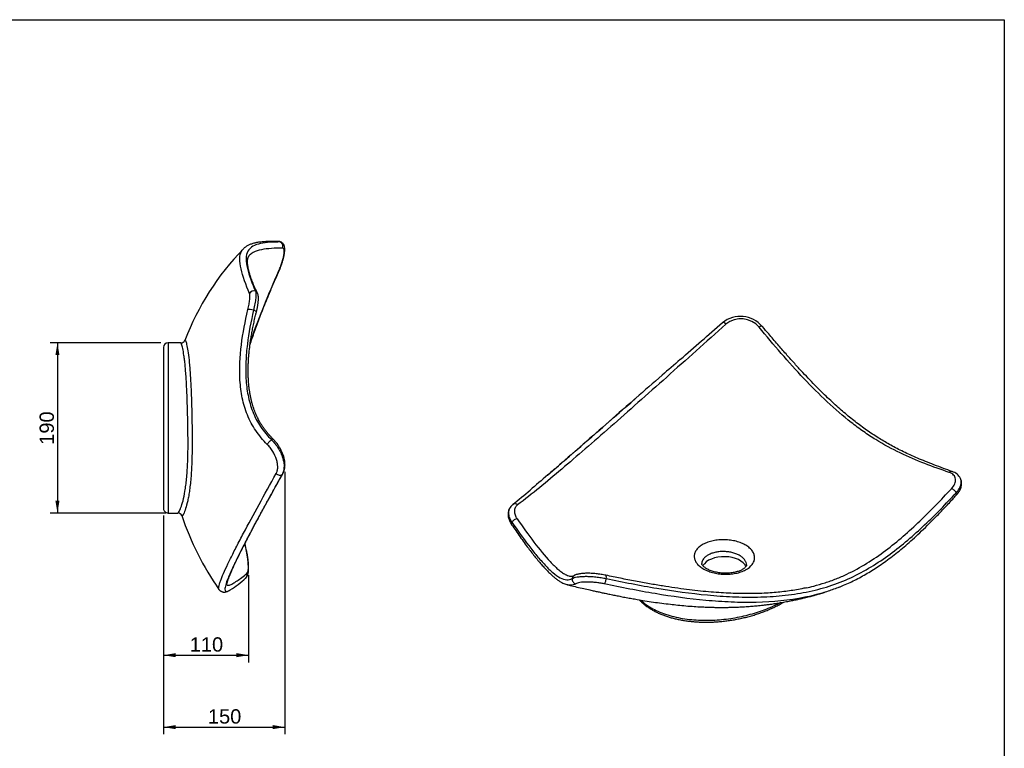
# Model space of a CAD drawing. Header units: millimetres. Extents: x 11 to 285, y 7 to 203.
# Tile 3 of 3: x 147 to 284, y 101 to 203. Entities that reach past the tile are written whole.
import ezdxf
from ezdxf.enums import TextEntityAlignment as Align

# ---------------------------------------------------------------- set-up
doc = ezdxf.new("R2010")
doc.units = ezdxf.units.MM
for name, color, linetype in [('1', 7, 'Continuous'), ('Default', 7, 'Continuous'), ('KONG_50', 7, 'Continuous')]:
    doc.layers.add(name, color=color, linetype=linetype)
doc.styles.add('SEACAD_Arial', font='ARIAL.TTF')
doc.dimstyles.new('ISO_PALLINATURA', dxfattribs={"dimtxt": 2, "dimasz": 1.7, "dimexe": 1, "dimexo": 1, "dimgap": 1, "dimtad": 1, "dimdec": 0, "dimlfac": 8, "dimtxsty": 'SEACAD_Arial', "dimblk1": '_SE_FILLED', "dimblk2": '_SE_FILLED', "dimsah": 1, "dimcen": 1, "dimadec": 0, "dimazin": 0, "dimtfac": 1, "dimtdec": 0, "dimtmove": 0, "dimatfit": 3, "dimfxl": 1, "dimtolj": 1, "dimarcsym": 0})

# ---------------------------------------------------------------- blocks, each defined once
blk = doc.blocks.new('SE1')
at = {"layer": 'KONG_50', "color": 7, "linetype": 'Continuous'}
for p, q in [((166.86, 157.08), (166.86, 134.58)), ((167.48, 157.7), (167.48, 157.7)), ((167.48, 157.7), (167.48, 133.95)), ((169.27, 157.7), (167.48, 157.7)), ((167.48, 133.95), (168.85, 133.95))]:
    blk.add_line(p, q, dxfattribs=at)
for centre, radius, start, end in [((204.95, 144.61), 37.61, 135.8323, 159.0382), ((182.95, 171.09), 0.775, 61.2921, 89.736), ((167.48, 157.08), 0.625, 89.9478, 179.9405), ((169.28, 158.3), 0.598, 269.5643, 337.9318), ((167.48, 155.72), 0.625, 179.9243, 180.001), ((167.48, 135.83), 0.625, 179.9999, 180.0515), ((167.48, 134.58), 0.625, 180.021, 270.0644), ((168.86, 133.38), 0.571, 20.8577, 90.5703), ((208.84, 147.02), 41.67, 198.7966, 214.7515), ((167.65, 136.49), 15.79, 302.7253, 312.5547)]:
    blk.add_arc(centre, radius, start, end, dxfattribs=at)
for centre, major_axis, ratio, start_param, end_param in [((182.94, 171.24), (-0.013, -0.625), 0.966977, 2.689608, 3.140751), ((182.94, 171.24), (0.013, 0.625), 0.966977, 4.267621, 5.831201), ((182.39, 167.91), (-0.572, 0.253), 0.053592, 3.141581, 3.44301), ((179.43, 164.37), (0.562, 0.273), 0.953536, 0.695115, 2.256103), ((179.43, 164.37), (-0.562, -0.273), 0.953536, 3.134419, 3.836708), ((179.22, 162.16), (0.606, -0.151), 0.275587, 1.292951, 2.84585), ((179.22, 162.16), (-0.606, 0.151), 0.275587, 3.145476, 4.434543), ((181.77, 143.79), (0.445, 0.439), 0.290963, 0.861936, 2.433933), ((181.77, 143.79), (-0.445, -0.439), 0.290963, 3.140833, 4.003529), ((182.98, 139.74), (0.545, -0.305), 0.744435, 4.393579, 5.973765), ((182.98, 139.74), (-0.545, 0.305), 0.744435, 2.832173, 3.141922), ((177.87, 128.42), (-0.611, -0.131), 0.02031, 3.141393, 3.417762), ((177.92, 125.33), (-0.408, 0.473), 0.967357, 3.158299, 4.287292), ((177.92, 125.33), (-0.408, 0.473), 0.967357, 3.142572, 3.158299)]:
    blk.add_ellipse(centre, major_axis=major_axis, ratio=ratio, start_param=start_param, end_param=end_param, dxfattribs=at)
for points, knots in [([(178.87, 164.61), (178.36, 165.82), (177.93, 167.01), (177.58, 168.56), (177.51, 169.04), (177.52, 169.88), (177.59, 170.24), (177.81, 170.63), (177.89, 170.72), (177.97, 170.81)], [0, 0, 0, 0, 0.25, 0.25, 0.375, 0.375, 0.5, 0.5, 0.5479521, 0.5479521, 0.5479521, 0.5479521]), ([(182.95, 171.87), (182.79, 171.87), (182.5, 171.87), (182.02, 171.87), (181.57, 171.87), (181.16, 171.85), (180.79, 171.83), (180.46, 171.8), (180.15, 171.76), (179.86, 171.71), (179.6, 171.65), (179.36, 171.59), (179.13, 171.52), (178.93, 171.44), (178.74, 171.36), (178.55, 171.26), (178.38, 171.16), (178.22, 171.04), (178.08, 170.92), (178.01, 170.85), (177.97, 170.81)], [0, 0, 0, 0, 0.075139, 0.163283, 0.243503, 0.317461, 0.385137, 0.448221, 0.507555, 0.563661, 0.616869, 0.667389, 0.715376, 0.760972, 0.804333, 0.845644, 0.889438, 0.931138, 0.970975, 1, 1, 1, 1]), ([(183.21, 171.8), (182.2, 171.8), (181.23, 171.76), (180.01, 171.5), (179.65, 171.38), (179.04, 171.03), (178.8, 170.81), (178.48, 170.23), (178.41, 169.87), (178.4, 169.05), (178.47, 168.59), (178.82, 167.11), (179.24, 166), (179.69, 164.92)], [0, 0, 0, 0, 0.25, 0.25, 0.375, 0.375, 0.5, 0.5, 0.625, 0.625, 0.75, 0.75, 1, 1, 1, 1]), ([(183.48, 170.96), (182.94, 170.95), (182.42, 170.93), (181.43, 170.86), (180.95, 170.81), (180.1, 170.63), (179.71, 170.51), (179.2, 170.23), (179.03, 170.11), (178.89, 169.96)], [0, 0, 0, 0, 0.125, 0.125, 0.25, 0.25, 0.375, 0.375, 0.4507969, 0.4507969, 0.4507969, 0.4507969]), ([(182.94, 167.68), (183.03, 167.88), (183.11, 168.09), (183.27, 168.5), (183.34, 168.7), (183.46, 169.1), (183.52, 169.29), (183.61, 169.66), (183.64, 169.83), (183.69, 170.14), (183.71, 170.28), (183.72, 170.53), (183.72, 170.63), (183.68, 170.8), (183.66, 170.86), (183.58, 170.94), (183.54, 170.96), (183.48, 170.96)], [0, 0, 0, 0, 0.125, 0.125, 0.25, 0.25, 0.375, 0.375, 0.5, 0.5, 0.625, 0.625, 0.75, 0.75, 0.875, 0.875, 1, 1, 1, 1]), ([(182.96, 167.66), (182.98, 167.7), (183.02, 167.8), (183.1, 167.98), (183.18, 168.18), (183.26, 168.39), (183.33, 168.6), (183.4, 168.8), (183.46, 169), (183.52, 169.2), (183.58, 169.4), (183.62, 169.59), (183.67, 169.78), (183.71, 169.96), (183.74, 170.13), (183.76, 170.3), (183.78, 170.46), (183.79, 170.62), (183.8, 170.78), (183.79, 170.94), (183.77, 171.07), (183.75, 171.19), (183.72, 171.3), (183.67, 171.4), (183.62, 171.49), (183.56, 171.57), (183.49, 171.65), (183.41, 171.72), (183.35, 171.75), (183.32, 171.77)], [0, 0, 0, 0, 0.021133, 0.061707, 0.102201, 0.142614, 0.182927, 0.222645, 0.262576, 0.302872, 0.343469, 0.384307, 0.425335, 0.46653, 0.507921, 0.549679, 0.591818, 0.635578, 0.681474, 0.729978, 0.772471, 0.808565, 0.840083, 0.868511, 0.896308, 0.922406, 0.94772, 0.975286, 1, 1, 1, 1]), ([(179.99, 164.64), (179.96, 164.72), (179.85, 164.93), (179.68, 165.3), (179.49, 165.73), (179.32, 166.13), (179.18, 166.51), (179.06, 166.83), (178.96, 167.14), (178.87, 167.43), (178.79, 167.71), (178.73, 167.97), (178.68, 168.21), (178.64, 168.42), (178.61, 168.62), (178.59, 168.81), (178.59, 168.98), (178.59, 169.13), (178.6, 169.27), (178.61, 169.4), (178.64, 169.51), (178.67, 169.61), (178.7, 169.7), (178.75, 169.78), (178.8, 169.87), (178.85, 169.92), (178.87, 169.95)], [0, 0, 0, 0, 0.028439, 0.092535, 0.150648, 0.212679, 0.263052, 0.310487, 0.355422, 0.398248, 0.443592, 0.48687, 0.528316, 0.563962, 0.601542, 0.638532, 0.674518, 0.709643, 0.74407, 0.777998, 0.811682, 0.845386, 0.879496, 0.915603, 0.957924, 1, 1, 1, 1]), ([(178.93, 157.4), (178.96, 157.49), (179.09, 157.88), (179.33, 158.59), (179.67, 159.55), (180.03, 160.55), (180.42, 161.58), (180.84, 162.65), (181.3, 163.77), (181.79, 164.97), (182.33, 166.23), (182.74, 167.17), (182.95, 167.63), (182.96, 167.66)], [0.7263324, 0.7263324, 0.7263324, 0.7263324, 0.7327914, 0.7570765, 0.7823852, 0.8085984, 0.8358703, 0.8643927, 0.8944217, 0.9263139, 0.96058, 0.9974227, 1, 1, 1, 1]), ([(178.97, 157.66), (179.04, 157.87), (179.1, 158.07), (180.26, 161.48), (181.57, 164.6), (182.94, 167.68)], [0.7337987, 0.7337987, 0.7337987, 0.7337987, 0.75, 0.75, 1, 1, 1, 1]), ([(178.65, 162.35), (178.72, 162.62), (178.77, 162.87), (178.85, 163.34), (178.89, 163.56), (178.92, 163.95), (178.93, 164.13), (178.92, 164.41), (178.9, 164.53), (178.87, 164.61)], [0, 0, 0, 0, 0.25, 0.25, 0.5, 0.5, 0.75, 0.75, 1, 1, 1, 1]), ([(179.69, 164.92), (179.74, 164.83), (179.76, 164.7), (179.77, 164.45), (179.77, 164.36), (179.77, 164.16), (179.76, 164.05), (179.72, 163.71), (179.68, 163.45), (179.58, 162.89), (179.51, 162.59), (179.43, 162.28)], [0, 0, 0, 0, 0.25, 0.25, 0.375, 0.375, 0.5, 0.5, 0.75, 0.75, 1, 1, 1, 1]), ([(179.83, 162.01), (179.85, 162.08), (179.88, 162.21), (179.92, 162.42), (179.97, 162.62), (180, 162.81), (180.03, 163), (180.06, 163.19), (180.08, 163.36), (180.1, 163.53), (180.11, 163.69), (180.12, 163.85), (180.12, 164.01), (180.11, 164.17), (180.09, 164.31), (180.07, 164.43), (180.03, 164.54), (180, 164.6), (179.99, 164.64)], [0, 0, 0, 0, 0.059614, 0.122545, 0.185535, 0.2485, 0.3114, 0.374235, 0.437064, 0.500024, 0.563737, 0.630552, 0.70079, 0.77552, 0.845388, 0.905044, 0.957112, 1, 1, 1, 1]), ([(181.34, 143.54), (180.75, 144.14), (180.21, 144.77), (179.51, 145.79), (179.3, 146.15), (178.91, 146.88), (178.73, 147.26), (178.26, 148.42), (178.03, 149.21), (177.7, 150.83), (177.59, 151.66), (177.43, 154.14), (177.53, 155.79), (177.93, 159.08), (178.26, 160.73), (178.65, 162.35)], [0, 0, 0, 0, 0.125, 0.125, 0.1875, 0.1875, 0.25, 0.25, 0.375, 0.375, 0.5, 0.5, 0.75, 0.75, 1, 1, 1, 1]), ([(179.43, 162.28), (179.07, 160.7), (178.76, 159.11), (178.47, 156.72), (178.4, 155.93), (178.33, 154.33), (178.33, 153.53), (178.42, 151.95), (178.51, 151.17), (178.81, 149.63), (179.03, 148.86), (179.61, 147.37), (179.98, 146.67), (180.87, 145.36), (181.39, 144.75), (181.96, 144.17)], [0, 0, 0, 0, 0.25, 0.25, 0.375, 0.375, 0.5, 0.5, 0.625, 0.625, 0.75, 0.75, 0.875, 0.875, 1, 1, 1, 1]), ([(182.21, 144.23), (182.11, 144.33), (181.94, 144.51), (181.65, 144.82), (181.38, 145.14), (181.11, 145.48), (180.86, 145.81), (180.63, 146.14), (180.42, 146.47), (180.23, 146.8), (180.06, 147.13), (179.89, 147.47), (179.74, 147.82), (179.59, 148.19), (179.45, 148.57), (179.33, 148.96), (179.21, 149.37), (179.1, 149.79), (179.01, 150.22), (178.93, 150.67), (178.85, 151.13), (178.79, 151.61), (178.75, 152.09), (178.71, 152.6), (178.69, 153.12), (178.68, 153.66), (178.68, 154.22), (178.7, 154.79), (178.73, 155.38), (178.77, 155.98), (178.84, 156.61), (178.91, 157.25), (179, 157.92), (179.11, 158.61), (179.24, 159.32), (179.38, 160.05), (179.54, 160.8), (179.7, 161.47), (179.79, 161.85), (179.83, 162.01)], [0, 0, 0, 0, 0.020282, 0.042432, 0.065836, 0.088489, 0.110543, 0.132006, 0.15289, 0.173214, 0.193062, 0.212907, 0.233799, 0.255077, 0.276785, 0.298954, 0.321616, 0.344802, 0.36854, 0.392859, 0.417784, 0.44334, 0.469548, 0.496428, 0.524096, 0.553019, 0.582667, 0.613106, 0.6444, 0.676621, 0.709846, 0.744164, 0.779679, 0.816513, 0.854858, 0.894038, 0.934371, 0.975986, 1, 1, 1, 1]), ([(168.85, 133.95), (168.85, 133.95), (168.85, 133.95), (168.9, 133.95), (168.96, 134.02), (169.07, 134.21), (169.11, 134.29), (169.19, 134.48), (169.24, 134.59), (169.38, 134.97), (169.48, 135.29), (169.67, 136.04), (169.76, 136.48), (169.89, 137.26), (169.93, 137.53), (170.01, 138.1), (170.04, 138.41), (170.11, 139.04), (170.13, 139.38), (170.18, 140.08), (170.2, 140.44), (170.25, 141.57), (170.27, 142.35), (170.28, 143.6), (170.28, 144.03), (170.27, 144.89), (170.27, 145.32), (170.26, 146.17), (170.25, 146.6), (170.23, 147.46), (170.22, 147.89), (170.2, 148.73), (170.18, 149.14), (170.15, 149.94), (170.14, 150.33), (170.09, 151.48), (170.05, 152.18), (169.99, 153.15), (169.97, 153.46), (169.92, 154.05), (169.9, 154.32), (169.85, 154.84), (169.82, 155.08), (169.77, 155.54), (169.74, 155.75), (169.65, 156.34), (169.6, 156.66), (169.48, 157.18), (169.43, 157.38), (169.34, 157.64), (169.3, 157.7), (169.27, 157.7), (169.27, 157.7), (169.27, 157.7)], [0.2499967, 0.2499967, 0.2499967, 0.2499967, 0.25, 0.25, 0.28125, 0.28125, 0.296875, 0.296875, 0.3125, 0.3125, 0.34375, 0.34375, 0.375, 0.375, 0.390625, 0.390625, 0.40625, 0.40625, 0.421875, 0.421875, 0.4375, 0.4375, 0.46875, 0.46875, 0.484375, 0.484375, 0.5, 0.5, 0.515625, 0.515625, 0.53125, 0.53125, 0.546875, 0.546875, 0.5625, 0.5625, 0.59375, 0.59375, 0.609375, 0.609375, 0.625, 0.625, 0.640625, 0.640625, 0.65625, 0.65625, 0.6875, 0.6875, 0.71875, 0.71875, 0.75, 0.75, 0.7505265, 0.7505265, 0.7505265, 0.7505265]), ([(169.83, 158.08), (169.84, 158.1), (169.85, 158.11), (169.88, 158.1), (169.92, 158.04), (169.99, 157.84), (170.01, 157.75), (170.07, 157.55), (170.09, 157.44), (170.18, 157.03), (170.23, 156.7), (170.35, 155.91), (170.4, 155.45), (170.48, 154.64), (170.5, 154.36), (170.55, 153.76), (170.57, 153.44), (170.61, 152.78), (170.63, 152.44), (170.67, 151.71), (170.69, 151.33), (170.74, 150.16), (170.77, 149.35), (170.8, 148.06), (170.81, 147.62), (170.83, 146.73), (170.83, 146.29), (170.85, 145.4), (170.85, 144.96), (170.85, 144.08), (170.85, 143.63), (170.84, 142.34), (170.82, 141.52), (170.76, 139.95), (170.71, 139.23), (170.62, 138.23), (170.59, 137.91), (170.51, 137.31), (170.47, 137.03), (170.39, 136.49), (170.35, 136.24), (170.25, 135.77), (170.21, 135.55), (170.06, 134.95), (169.96, 134.62), (169.82, 134.21), (169.78, 134.1), (169.69, 133.89), (169.65, 133.81), (169.54, 133.6), (169.48, 133.54), (169.42, 133.53), (169.41, 133.55), (169.4, 133.58), (169.4, 133.58), (169.4, 133.58)], [0.2387695, 0.2387695, 0.2387695, 0.2387695, 0.25, 0.25, 0.28125, 0.28125, 0.296875, 0.296875, 0.3125, 0.3125, 0.34375, 0.34375, 0.375, 0.375, 0.390625, 0.390625, 0.40625, 0.40625, 0.421875, 0.421875, 0.4375, 0.4375, 0.46875, 0.46875, 0.484375, 0.484375, 0.5, 0.5, 0.515625, 0.515625, 0.53125, 0.53125, 0.5625, 0.5625, 0.59375, 0.59375, 0.609375, 0.609375, 0.625, 0.625, 0.640625, 0.640625, 0.65625, 0.65625, 0.6875, 0.6875, 0.703125, 0.703125, 0.71875, 0.71875, 0.75, 0.75, 0.765625, 0.765625, 0.7658837, 0.7658837, 0.7658837, 0.7658837]), ([(182.59, 139.45), (182.66, 139.58), (182.71, 139.71), (182.78, 140.01), (182.81, 140.17), (182.81, 140.51), (182.8, 140.69), (182.75, 141.06), (182.7, 141.25), (182.52, 141.81), (182.34, 142.2), (182.01, 142.74), (181.89, 142.91), (181.62, 143.24), (181.49, 143.4), (181.34, 143.54)], [0, 0, 0, 0, 0.125, 0.125, 0.25, 0.25, 0.375, 0.375, 0.5, 0.5, 0.75, 0.75, 0.875, 0.875, 1, 1, 1, 1]), ([(181.96, 144.17), (182.13, 144), (182.3, 143.82), (182.61, 143.43), (182.75, 143.22), (183.02, 142.8), (183.14, 142.58), (183.34, 142.13), (183.43, 141.91), (183.57, 141.46), (183.62, 141.24), (183.69, 140.8), (183.7, 140.59), (183.69, 140.19), (183.66, 139.99), (183.57, 139.64), (183.51, 139.47), (183.43, 139.33)], [0, 0, 0, 0, 0.125, 0.125, 0.25, 0.25, 0.375, 0.375, 0.5, 0.5, 0.625, 0.625, 0.75, 0.75, 0.875, 0.875, 1, 1, 1, 1]), ([(183.52, 139.44), (183.54, 139.47), (183.58, 139.54), (183.64, 139.69), (183.7, 139.85), (183.75, 140.03), (183.79, 140.21), (183.81, 140.4), (183.83, 140.6), (183.83, 140.8), (183.81, 141.01), (183.79, 141.22), (183.75, 141.43), (183.71, 141.64), (183.65, 141.86), (183.58, 142.07), (183.5, 142.28), (183.41, 142.49), (183.31, 142.7), (183.2, 142.9), (183.08, 143.11), (182.96, 143.3), (182.83, 143.5), (182.69, 143.68), (182.55, 143.86), (182.4, 144.03), (182.28, 144.16), (182.22, 144.22), (182.21, 144.23)], [0, 0, 0, 0, 0.023018, 0.061261, 0.09999, 0.13922, 0.178947, 0.218478, 0.258721, 0.299417, 0.34042, 0.381587, 0.422756, 0.463811, 0.504672, 0.545324, 0.5855, 0.626258, 0.667187, 0.70819, 0.749136, 0.789929, 0.830483, 0.870671, 0.910346, 0.950588, 0.991032, 1, 1, 1, 1]), ([(174.6, 123.27), (174.58, 123.31), (174.56, 123.37), (174.55, 123.58), (174.58, 123.77), (174.69, 124.14), (174.74, 124.28), (174.85, 124.59), (174.92, 124.76), (175.28, 125.65), (175.71, 126.56), (176.49, 128.14), (176.77, 128.71), (177.38, 129.88), (177.7, 130.49), (178.71, 132.39), (179.44, 133.74), (180.97, 136.53), (181.77, 137.98), (182.59, 139.45)], [0.338666, 0.338666, 0.338666, 0.338666, 0.375, 0.375, 0.4375, 0.4375, 0.46875, 0.46875, 0.5, 0.5, 0.625, 0.625, 0.6875, 0.6875, 0.75, 0.75, 0.875, 0.875, 1, 1, 1, 1]), ([(183.43, 139.33), (182.61, 137.87), (181.81, 136.43), (180.29, 133.65), (179.56, 132.31), (178.56, 130.41), (178.24, 129.8), (177.64, 128.63), (177.36, 128.06), (176.84, 127.01), (176.6, 126.51), (176.19, 125.6), (176.01, 125.19), (175.72, 124.46), (175.61, 124.15), (175.47, 123.64), (175.43, 123.44), (175.44, 123.16), (175.48, 123.07), (175.63, 122.99), (175.73, 123), (175.92, 123.06), (176, 123.1), (176.09, 123.15)], [0, 0, 0, 0, 0.125, 0.125, 0.25, 0.25, 0.3125, 0.3125, 0.375, 0.375, 0.4375, 0.4375, 0.5, 0.5, 0.5625, 0.5625, 0.625, 0.625, 0.6875, 0.6875, 0.75, 0.75, 0.7863555, 0.7863555, 0.7863555, 0.7863555]), ([(175.69, 123.85), (175.69, 123.85), (175.69, 123.86), (175.69, 123.88), (175.69, 123.91), (175.69, 123.96), (175.7, 124.02), (175.72, 124.1), (175.74, 124.19), (175.77, 124.3), (175.8, 124.42), (175.85, 124.55), (175.9, 124.7), (175.96, 124.87), (176.03, 125.05), (176.11, 125.24), (176.19, 125.45), (176.29, 125.68), (176.39, 125.92), (176.51, 126.18), (176.63, 126.45), (176.76, 126.74), (176.91, 127.04), (177.06, 127.37), (177.22, 127.7), (177.4, 128.06), (177.58, 128.43), (177.78, 128.82), (177.99, 129.23), (178.21, 129.67), (178.44, 130.12), (178.69, 130.59), (178.95, 131.09), (179.23, 131.6), (179.51, 132.14), (179.82, 132.71), (180.14, 133.3), (180.47, 133.93), (180.83, 134.58), (181.21, 135.27), (181.61, 136), (182.03, 136.77), (182.48, 137.58), (182.96, 138.43), (183.32, 139.07), (183.5, 139.4), (183.52, 139.44)], [0.0503184, 0.0503184, 0.0503184, 0.0503184, 0.061583, 0.0739919, 0.0869413, 0.1004214, 0.1143904, 0.1287871, 0.1435416, 0.1585889, 0.1732386, 0.1891614, 0.2054965, 0.2222278, 0.2393328, 0.2567973, 0.2746135, 0.2927444, 0.3112264, 0.3300646, 0.3492675, 0.3688464, 0.3888155, 0.4091912, 0.4299927, 0.4512413, 0.4729617, 0.4951811, 0.5179306, 0.5412468, 0.5651919, 0.5898547, 0.6151051, 0.6410015, 0.6676083, 0.6950012, 0.7232708, 0.7525269, 0.7829055, 0.8145809, 0.8477332, 0.8821278, 0.918, 0.9556291, 0.9953981, 1, 1, 1, 1]), ([(178.42, 124.95), (178.42, 124.95), (178.45, 124.98), (178.49, 125.04), (178.54, 125.13), (178.59, 125.23), (178.63, 125.34), (178.67, 125.47), (178.7, 125.62), (178.72, 125.78), (178.74, 125.95), (178.75, 126.13), (178.75, 126.31), (178.75, 126.49), (178.74, 126.68), (178.73, 126.87), (178.71, 127.07), (178.69, 127.27), (178.67, 127.48), (178.64, 127.69), (178.6, 127.91), (178.57, 128.12), (178.53, 128.34), (178.5, 128.48), (178.48, 128.55)], [0.0366851, 0.0366851, 0.0366851, 0.0366851, 0.0397351, 0.0711901, 0.1046931, 0.1412336, 0.1820847, 0.2286242, 0.2812182, 0.3369579, 0.3907795, 0.4420886, 0.4913957, 0.5392052, 0.5859037, 0.6325905, 0.6791356, 0.7255621, 0.771855, 0.8179766, 0.8638789, 0.909516, 0.9550094, 1, 1, 1, 1]), ([(178.51, 125.49), (178.58, 125.55), (178.63, 125.67), (178.68, 125.94), (178.7, 126.04), (178.71, 126.27), (178.71, 126.4), (178.71, 126.68), (178.7, 126.83), (178.68, 127.14), (178.66, 127.31), (178.62, 127.66), (178.59, 127.83), (178.53, 128.19), (178.5, 128.37), (178.46, 128.55)], [0, 0, 0, 0, 0.25, 0.25, 0.375, 0.375, 0.5, 0.5, 0.625, 0.625, 0.75, 0.75, 0.875, 0.875, 1, 1, 1, 1]), ([(175.69, 123.92), (175.7, 123.91), (175.71, 123.9), (175.81, 123.85), (175.93, 123.85), (176.21, 123.93), (176.37, 124), (176.73, 124.2), (176.92, 124.32), (177.55, 124.75), (178.02, 125.11), (178.51, 125.49)], [0.6766956, 0.6766956, 0.6766956, 0.6766956, 0.6875, 0.6875, 0.75, 0.75, 0.8125, 0.8125, 0.875, 0.875, 1, 1, 1, 1]), ([(174.6, 123.27), (174.6, 123.27), (174.62, 123.24), (174.67, 123.18), (174.75, 123.1), (174.84, 123.04), (174.93, 122.99), (175.03, 122.95), (175.12, 122.92), (175.22, 122.91), (175.32, 122.9), (175.41, 122.91), (175.52, 122.92), (175.62, 122.95), (175.74, 122.98), (175.87, 123.03), (175.99, 123.09), (176.06, 123.13), (176.08, 123.14)], [0, 0, 0, 0, 0.000411, 0.054042, 0.105624, 0.156096, 0.206249, 0.25658, 0.307793, 0.357816, 0.415277, 0.477044, 0.545148, 0.621934, 0.710504, 0.814731, 0.938145, 1, 1, 1, 1])]:
    blk.add_open_spline(points, degree=3, knots=knots, dxfattribs=at)
for points in [[(183.32, 171.77), (183.29, 171.79), (183.25, 171.8), (183.21, 171.8)], [(178.46, 128.55), (178.38, 128.93), (178.3, 129.3), (178.22, 129.68)], [(178.48, 128.55), (178.39, 128.98), (178.31, 129.34), (178.24, 129.71)], [(176.11, 123.15), (176.13, 123.17), (176.15, 123.18), (176.17, 123.19)]]:
    blk.add_open_spline(points, degree=3, dxfattribs=at)
blk = doc.blocks.new('DMBLK57')
at = {"layer": 'Default', "linetype": 'Continuous'}
for points in [[(151.74, 156), (152.31, 156), (152.03, 157.7)], [(151.74, 135.65), (152.03, 133.95), (152.31, 135.65)]]:
    blk.add_hatch(color=7, dxfattribs=at).paths.add_polyline_path(points)
at = {"layer": 'Default', "color": 7, "linetype": 'Continuous'}
for p, q in [((166.48, 157.7), (151.03, 157.7)), ((152.03, 157.7), (152.03, 133.95)), ((167.17, 133.95), (151.03, 133.95))]:
    blk.add_line(p, q, dxfattribs=at)
at = {"layer": 'Default', "color": 7, "linetype": 'Continuous', "style": 'SEACAD_Arial'}
blk.add_text('190', height=2, rotation=90, dxfattribs=at).set_placement((149.53, 143.48), align=Align.TOP_LEFT)
blk = doc.blocks.new('_SE_FILLED')
at = {"color": 0}
blk.add_line((0, 0), (-1, 0), dxfattribs=at)
blk.add_solid([(0, 0), (-1, -0.1665), (-1, 0.1665), (0, 0)], dxfattribs=at)
blk = doc.blocks.new('DMBLK60')
at = {"layer": 'Default', "linetype": 'Continuous'}
for points in [[(168.56, 113.81), (168.56, 114.38), (166.86, 114.09)], [(177.05, 113.81), (178.75, 114.09), (177.05, 114.38)]]:
    blk.add_hatch(color=7, dxfattribs=at).paths.add_polyline_path(points)
at = {"layer": 'Default', "color": 7, "linetype": 'Continuous'}
for p, q in [((166.86, 133.58), (166.86, 113.09)), ((178.75, 125.29), (178.75, 113.09)), ((166.86, 114.09), (178.75, 114.09))]:
    blk.add_line(p, q, dxfattribs=at)
at = {"layer": 'Default', "color": 7, "linetype": 'Continuous', "style": 'SEACAD_Arial'}
blk.add_text('  110', height=2, dxfattribs=at).set_placement((168.97, 116.59), align=Align.TOP_LEFT)
blk = doc.blocks.new('DMBLK61')
at = {"layer": 'Default', "linetype": 'Continuous'}
for points in [[(168.56, 103.76), (168.56, 104.33), (166.86, 104.04)], [(182.12, 103.76), (183.82, 104.04), (182.12, 104.33)]]:
    blk.add_hatch(color=7, dxfattribs=at).paths.add_polyline_path(points)
at = {"layer": 'Default', "color": 7, "linetype": 'Continuous'}
for p, q in [((183.82, 139.7), (183.82, 103.04)), ((166.86, 133.58), (166.86, 103.04)), ((166.86, 104.04), (183.82, 104.04))]:
    blk.add_line(p, q, dxfattribs=at)
at = {"layer": 'Default', "color": 7, "linetype": 'Continuous', "style": 'SEACAD_Arial'}
blk.add_text('  150', height=2, dxfattribs=at).set_placement((171.51, 106.54), align=Align.TOP_LEFT)
blk = doc.blocks.new('SE3')
at = {"layer": 'KONG_50', "color": 7, "linetype": 'Continuous'}
for centre, radius, start, end in [((247.48, 157.4), 4.01, 40.4454, 128.8401), ((247.55, 157.75), 3.32, 40.0142, 129.0404), ((-3203.76, 4106.56), 5240.68, 311.06741, 311.15255), ((-773.57, 1292.69), 1522.72, 310.75463, 311.37436), ((276.52, 137.9), 1.92, 27.594, 73.0299), ((134.71, 235.39), 128.85, 308.919, 310.3277), ((216.73, 133.82), 1.7, 128.6517, 147.9234), ((223.81, 126), 0.891, 256.8961, 300.9359)]:
    blk.add_arc(centre, radius, start, end, dxfattribs=at)
for centre, major_axis, ratio, start_param, end_param in [((245.37, 160.06), (0.411, -0.471), 0.408185, 1.794116, 3.149752), ((250.06, 159.61), (-0.479, -0.402), 0.32521, 3.137833, 4.379077), ((276.88, 139.15), (-0.206, -0.59), 0.697352, 3.142888, 4.084349), ((277.18, 136.84), (0.461, -0.422), 0.543327, 0.899684, 2.470745), ((277.18, 136.84), (-0.461, 0.422), 0.543327, 3.141581, 4.041276), ((216.06, 134.66), (0.394, -0.485), 0.783009, 1.812692, 3.14044), ((216.02, 132.67), (0.517, 0.352), 0.563601, 2.303396, 3.137561), ((216.02, 132.67), (0.517, 0.352), 0.563601, 0.714703, 2.303396), ((245.21, 126.05), (-3.12, 0), 0.57735, 3.374952, 5.974394), ((224.57, 124.68), (0.3, -0.548), 0.949135, 3.143731, 4.02333), ((228.53, 124.65), (-0.13, -0.611), 0.281783, 1.872481, 3.137017), ((224.57, 124.68), (-0.3, 0.548), 0.949135, 0.881737, 2.453734), ((228.53, 124.65), (0.13, 0.611), 0.281783, 3.433887, 5.014074)]:
    blk.add_ellipse(centre, major_axis=major_axis, ratio=ratio, start_param=start_param, end_param=end_param, dxfattribs=at)
for points, knots in [([(245.46, 160.33), (244.07, 159.08), (242.67, 157.83), (239.9, 155.36), (238.53, 154.14), (235.81, 151.72), (234.47, 150.54), (231.85, 148.22), (230.58, 147.09), (228.11, 144.93), (226.93, 143.89), (224.66, 141.92), (223.57, 140.99), (220.39, 138.28), (218.39, 136.63), (216.33, 135.08)], [0, 0, 0, 0, 0.125, 0.125, 0.25, 0.25, 0.375, 0.375, 0.5, 0.5, 0.625, 0.625, 0.75, 0.75, 1, 1, 1, 1]), ([(276.67, 139.62), (274.38, 140.39), (272.1, 141.24), (268.68, 142.88), (267.54, 143.49), (265.82, 144.55), (265.25, 144.92), (264.1, 145.72), (263.53, 146.15), (261.82, 147.49), (260.71, 148.46), (258.5, 150.52), (257.41, 151.61), (254.2, 155.01), (252.13, 157.42), (250.1, 159.89)], [0, 0, 0, 0, 0.25, 0.25, 0.375, 0.375, 0.4375, 0.4375, 0.5, 0.5, 0.625, 0.625, 0.75, 0.75, 1, 1, 1, 1]), ([(277.08, 139.75), (276.63, 139.9), (275.84, 140.18), (274.57, 140.66), (273.36, 141.13), (272.26, 141.59), (271.24, 142.04), (270.28, 142.49), (269.38, 142.94), (268.52, 143.4), (267.71, 143.86), (266.91, 144.34), (266.12, 144.84), (265.31, 145.38), (264.52, 145.95), (263.72, 146.55), (262.93, 147.17), (262.14, 147.82), (261.34, 148.52), (260.51, 149.26), (259.66, 150.06), (258.77, 150.91), (257.86, 151.82), (256.92, 152.8), (255.94, 153.84), (254.91, 154.97), (253.82, 156.19), (252.66, 157.52), (251.53, 158.83), (250.87, 159.62), (250.54, 160.01)], [0, 0, 0, 0, 0.04499, 0.093695, 0.137504, 0.177551, 0.214608, 0.249353, 0.282224, 0.313538, 0.343173, 0.371157, 0.40061, 0.429933, 0.459168, 0.488359, 0.517547, 0.546778, 0.576231, 0.607579, 0.639958, 0.673529, 0.708456, 0.74494, 0.783235, 0.823676, 0.866719, 0.913038, 0.963786, 1, 1, 1, 1]), ([(239.07, 155.4), (238.22, 154.65), (237.37, 153.92), (235.29, 152.1), (234.07, 151.04), (232.86, 149.99)], [0.1733648, 0.1733648, 0.1733648, 0.1733648, 0.25, 0.25, 0.363345, 0.363345, 0.363345, 0.363345]), ([(232.86, 149.99), (232.74, 149.88), (232.62, 149.77), (231.18, 148.52), (229.89, 147.4), (227.41, 145.23), (226.23, 144.19), (223.94, 142.2), (222.84, 141.25), (221.36, 139.96), (220.95, 139.61), (220.55, 139.26)], [0.363345, 0.363345, 0.363345, 0.363345, 0.375, 0.375, 0.5, 0.5, 0.625, 0.625, 0.75, 0.75, 0.7984528, 0.7984528, 0.7984528, 0.7984528]), ([(276.96, 137.33), (277.17, 137.56), (277.33, 137.79), (277.48, 138.14), (277.52, 138.25), (277.56, 138.48), (277.56, 138.59), (277.53, 138.8), (277.5, 138.89), (277.41, 139.08), (277.35, 139.17), (277.2, 139.33), (277.11, 139.4), (276.91, 139.52), (276.79, 139.57), (276.67, 139.62)], [0, 0, 0, 0, 0.25, 0.25, 0.375, 0.375, 0.5, 0.5, 0.625, 0.625, 0.75, 0.75, 0.875, 0.875, 1, 1, 1, 1]), ([(277.63, 136.42), (277.7, 136.5), (277.82, 136.64), (278, 136.89), (278.15, 137.15), (278.27, 137.42), (278.34, 137.67), (278.38, 137.91), (278.39, 138.16), (278.36, 138.39), (278.32, 138.57), (278.28, 138.65), (278.28, 138.67)], [0, 0, 0, 0, 0.0933939, 0.2086951, 0.3251503, 0.4409471, 0.5418911, 0.6388027, 0.7322551, 0.8328973, 0.9290918, 0.9463724, 0.9463724, 0.9463724, 0.9463724]), ([(277.64, 136.78), (277.77, 136.92), (277.88, 137.06), (278.07, 137.34), (278.14, 137.48), (278.26, 137.76), (278.3, 137.9), (278.35, 138.17), (278.35, 138.3), (278.32, 138.56), (278.28, 138.68), (278.23, 138.79), (278.23, 138.79), (278.23, 138.79)], [0, 0, 0, 0, 0.125, 0.125, 0.25, 0.25, 0.375, 0.375, 0.5, 0.5, 0.625, 0.625, 0.6264389, 0.6264389, 0.6264389, 0.6264389]), ([(228.73, 124.8), (231.09, 124.3), (233.45, 123.84), (238.16, 123.05), (240.52, 122.72), (244.05, 122.39), (245.22, 122.31), (247.56, 122.21), (248.73, 122.19), (251.04, 122.24), (252.19, 122.3), (254.46, 122.53), (255.58, 122.7), (257.78, 123.13), (258.84, 123.4), (260.92, 124.07), (261.92, 124.46), (263.87, 125.37), (264.82, 125.88), (266.65, 126.98), (267.53, 127.58), (270.09, 129.46), (271.69, 130.84), (274.75, 133.74), (276.21, 135.24), (277.64, 136.78)], [0, 0, 0, 0, 0.125, 0.125, 0.25, 0.25, 0.3125, 0.3125, 0.375, 0.375, 0.4375, 0.4375, 0.5, 0.5, 0.5625, 0.5625, 0.625, 0.625, 0.6875, 0.6875, 0.75, 0.75, 0.875, 0.875, 1, 1, 1, 1]), ([(260.85, 124.76), (261.35, 124.96), (261.85, 125.17), (263.3, 125.86), (264.24, 126.37), (266.05, 127.49), (266.92, 128.09), (268.61, 129.35), (269.43, 130.02), (271.02, 131.39), (271.8, 132.1), (274.07, 134.28), (275.53, 135.79), (276.96, 137.33)], [0.5939005, 0.5939005, 0.5939005, 0.5939005, 0.625, 0.625, 0.6875, 0.6875, 0.75, 0.75, 0.8125, 0.8125, 0.875, 0.875, 1, 1, 1, 1]), ([(261.3, 123.61), (261.44, 123.66), (261.84, 123.82), (262.58, 124.15), (263.46, 124.57), (264.34, 125.03), (265.22, 125.53), (266.08, 126.05), (266.95, 126.63), (267.83, 127.25), (268.74, 127.92), (269.66, 128.65), (270.6, 129.43), (271.56, 130.28), (272.56, 131.21), (273.62, 132.22), (274.73, 133.33), (275.91, 134.56), (276.91, 135.63), (277.46, 136.23), (277.63, 136.42)], [0, 0, 0, 0, 0.019214, 0.064562, 0.110492, 0.157044, 0.20426, 0.25217, 0.30066, 0.35268, 0.406499, 0.462465, 0.520956, 0.582463, 0.647648, 0.717477, 0.793332, 0.875219, 0.965083, 1, 1, 1, 1]), ([(216.33, 135.08), (216.2, 134.97), (216.09, 134.85), (215.99, 134.67), (215.98, 134.63), (215.95, 134.55), (215.93, 134.52), (215.9, 134.4), (215.89, 134.31), (215.89, 134.18), (215.89, 134.14), (215.9, 134.05), (215.9, 134.01), (215.92, 133.87), (215.95, 133.78), (216.01, 133.6), (216.06, 133.5), (216.13, 133.36), (216.16, 133.31), (216.22, 133.22), (216.25, 133.17), (216.28, 133.13)], [0, 0, 0, 0, 0.25, 0.25, 0.3125, 0.3125, 0.375, 0.375, 0.5, 0.5, 0.5625, 0.5625, 0.625, 0.625, 0.75, 0.75, 0.875, 0.875, 0.9375, 0.9375, 1, 1, 1, 1]), ([(215.29, 134.72), (215.25, 134.65), (215.17, 134.53), (215.08, 134.3), (215.03, 134.05), (215, 133.8), (215.01, 133.54), (215.06, 133.28), (215.14, 133.02), (215.25, 132.75), (215.38, 132.51), (215.47, 132.38), (215.51, 132.32)], [0, 0, 0, 0, 0.087535, 0.19051, 0.29286, 0.395005, 0.496442, 0.598984, 0.705629, 0.816357, 0.930452, 1, 1, 1, 1]), ([(215.28, 134.72), (215.26, 134.68), (215.23, 134.63), (215.19, 134.54), (215.17, 134.5), (215.14, 134.4), (215.12, 134.35), (215.09, 134.21), (215.07, 134.11), (215.07, 133.95), (215.07, 133.9), (215.08, 133.79), (215.09, 133.73), (215.11, 133.57), (215.14, 133.45), (215.22, 133.23), (215.27, 133.11), (215.38, 132.88), (215.45, 132.77), (215.53, 132.65)], [0.1856123, 0.1856123, 0.1856123, 0.1856123, 0.25, 0.25, 0.3125, 0.3125, 0.375, 0.375, 0.5, 0.5, 0.5625, 0.5625, 0.625, 0.625, 0.75, 0.75, 0.875, 0.875, 1, 1, 1, 1]), ([(215.5, 132.32), (215.71, 132.01), (216.07, 131.49), (216.66, 130.64), (217.25, 129.82), (217.81, 129.06), (218.33, 128.39), (218.82, 127.77), (219.3, 127.19), (219.77, 126.64), (220.2, 126.17), (220.62, 125.74), (221.02, 125.36), (221.41, 125.01), (221.78, 124.71), (222.15, 124.46), (222.48, 124.25), (222.8, 124.1), (223.07, 123.99), (223.23, 123.95), (223.31, 123.93)], [0, 0, 0, 0, 0.071419, 0.143938, 0.220781, 0.294147, 0.356748, 0.416405, 0.47954, 0.539709, 0.597266, 0.647141, 0.700227, 0.751346, 0.800656, 0.848339, 0.89449, 0.934553, 0.972494, 1, 1, 1, 1]), ([(215.53, 132.65), (216.32, 131.52), (217.11, 130.43), (218.27, 128.91), (218.65, 128.43), (219.42, 127.5), (219.8, 127.07), (220.54, 126.29), (220.9, 125.93), (221.61, 125.33), (221.96, 125.08), (222.63, 124.73), (222.93, 124.63), (223.49, 124.6), (223.74, 124.68), (223.98, 124.81)], [0, 0, 0, 0, 0.25, 0.25, 0.375, 0.375, 0.5, 0.5, 0.625, 0.625, 0.75, 0.75, 0.875, 0.875, 1, 1, 1, 1]), ([(216.28, 133.13), (217.07, 131.99), (217.85, 130.9), (219.38, 128.89), (220.14, 127.95), (221.26, 126.76), (221.62, 126.41), (222.15, 125.95), (222.33, 125.82), (222.67, 125.57), (222.84, 125.46), (223.22, 125.26), (223.43, 125.18), (223.62, 125.13)], [0, 0, 0, 0, 0.25, 0.25, 0.5, 0.5, 0.625, 0.625, 0.6875, 0.6875, 0.75, 0.75, 0.8322244, 0.8322244, 0.8322244, 0.8322244]), ([(248.2, 126), (248, 125.9), (247.78, 125.8), (247.32, 125.64), (247.08, 125.58), (246.56, 125.48), (246.3, 125.44), (245.76, 125.4), (245.48, 125.39), (244.93, 125.41), (244.65, 125.43), (244.11, 125.51), (243.85, 125.57), (243.34, 125.7), (243.1, 125.78), (242.64, 125.97), (242.43, 126.07), (242.04, 126.31), (241.86, 126.43), (241.56, 126.7), (241.43, 126.85), (241.23, 127.14), (241.15, 127.3), (241.05, 127.6), (241.02, 127.76), (241.02, 128.08), (241.05, 128.23), (241.16, 128.53), (241.25, 128.68), (241.46, 128.97), (241.59, 129.1), (241.9, 129.35), (242.08, 129.47), (242.48, 129.69), (242.69, 129.78), (243.15, 129.94), (243.4, 130.01), (243.91, 130.12), (244.18, 130.16), (244.72, 130.21), (244.99, 130.22), (245.54, 130.21), (245.82, 130.19), (246.36, 130.11), (246.63, 130.06), (247.13, 129.93), (247.38, 129.85), (247.83, 129.66), (248.05, 129.55), (248.44, 129.32), (248.61, 129.19), (248.91, 128.92), (249.04, 128.78), (249.25, 128.48), (249.33, 128.32), (249.43, 128.01), (249.46, 127.85), (249.45, 127.53), (249.43, 127.37), (249.32, 127.06), (249.23, 126.91), (248.91, 126.48), (248.6, 126.22), (248.2, 126)], [0, 0, 0, 0, 0.03125, 0.03125, 0.0625, 0.0625, 0.09375, 0.09375, 0.125, 0.125, 0.15625, 0.15625, 0.1875, 0.1875, 0.21875, 0.21875, 0.25, 0.25, 0.28125, 0.28125, 0.3125, 0.3125, 0.34375, 0.34375, 0.375, 0.375, 0.40625, 0.40625, 0.4375, 0.4375, 0.46875, 0.46875, 0.5, 0.5, 0.53125, 0.53125, 0.5625, 0.5625, 0.59375, 0.59375, 0.625, 0.625, 0.65625, 0.65625, 0.6875, 0.6875, 0.71875, 0.71875, 0.75, 0.75, 0.78125, 0.78125, 0.8125, 0.8125, 0.84375, 0.84375, 0.875, 0.875, 0.90625, 0.90625, 0.9375, 0.9375, 1, 1, 1, 1]), ([(248.33, 126.69), (248.33, 126.8), (248.31, 126.91), (248.24, 127.14), (248.18, 127.26), (248.03, 127.48), (247.93, 127.59), (247.71, 127.79), (247.58, 127.89), (247.29, 128.06), (247.13, 128.14), (246.8, 128.28), (246.62, 128.34), (246.24, 128.45), (246.04, 128.49), (245.64, 128.54), (245.44, 128.56), (245.03, 128.57), (244.83, 128.57), (244.43, 128.53), (244.23, 128.5), (243.85, 128.43), (243.67, 128.38), (243.32, 128.26), (243.16, 128.19), (242.87, 128.04), (242.74, 127.95), (242.51, 127.77), (242.41, 127.67), (242.17, 127.36), (242.08, 127.13), (242.08, 126.9), (242.08, 126.89), (242.08, 126.88)], [0.1264303, 0.1264303, 0.1264303, 0.1264303, 0.15625, 0.15625, 0.1875, 0.1875, 0.21875, 0.21875, 0.25, 0.25, 0.28125, 0.28125, 0.3125, 0.3125, 0.34375, 0.34375, 0.375, 0.375, 0.40625, 0.40625, 0.4375, 0.4375, 0.46875, 0.46875, 0.5, 0.5, 0.53125, 0.53125, 0.5625, 0.5625, 0.625, 0.625, 0.6265311, 0.6265311, 0.6265311, 0.6265311]), ([(247.71, 126.04), (247.67, 126.02), (247.59, 125.97), (247.4, 125.89), (247.16, 125.8), (246.9, 125.72), (246.61, 125.65), (246.3, 125.6), (245.97, 125.56), (245.64, 125.54), (245.3, 125.53), (244.96, 125.55), (244.63, 125.58), (244.3, 125.63), (243.98, 125.7), (243.67, 125.78), (243.38, 125.88), (243.12, 125.98), (242.89, 126.09), (242.69, 126.2), (242.52, 126.32), (242.38, 126.44), (242.26, 126.55), (242.18, 126.65), (242.12, 126.74), (242.09, 126.81), (242.08, 126.86), (242.08, 126.87), (242.08, 126.88), (242.08, 126.88)], [0, 0, 0, 0, 0.019376, 0.055756, 0.092904, 0.131043, 0.170057, 0.209737, 0.249813, 0.289981, 0.329874, 0.369285, 0.408567, 0.448514, 0.488945, 0.529454, 0.569472, 0.608575, 0.646414, 0.682843, 0.719238, 0.756972, 0.794973, 0.83324, 0.871925, 0.911502, 0.953039, 0.99897, 1, 1, 1, 1]), ([(248.33, 126.69), (248.33, 126.68), (248.33, 126.66), (248.32, 126.62), (248.29, 126.55), (248.24, 126.47), (248.16, 126.37), (248.05, 126.26), (247.91, 126.16), (247.78, 126.08), (247.72, 126.04), (247.71, 126.04)], [0, 0, 0, 0, 0.113806, 0.255153, 0.383772, 0.50436, 0.631806, 0.754298, 0.874062, 0.983769, 1, 1, 1, 1]), ([(228.66, 125.26), (228.61, 125.27), (228.46, 125.3), (228.17, 125.35), (227.83, 125.41), (227.48, 125.45), (227.13, 125.49), (226.79, 125.51), (226.45, 125.53), (226.13, 125.53), (225.82, 125.53), (225.52, 125.51), (225.25, 125.49), (224.99, 125.45), (224.75, 125.41), (224.53, 125.34), (224.37, 125.29), (224.29, 125.24), (224.27, 125.23)], [0, 0, 0, 0, 0.027977, 0.094177, 0.160417, 0.225845, 0.291462, 0.35756, 0.423397, 0.489074, 0.555589, 0.622681, 0.689765, 0.758077, 0.828726, 0.901813, 0.980865, 1, 1, 1, 1]), ([(256.68, 123.5), (256.45, 123.45), (255.96, 123.34), (255.07, 123.18), (254.05, 123.03), (253, 122.91), (251.9, 122.81), (250.77, 122.74), (249.59, 122.69), (248.37, 122.68), (247.11, 122.7), (245.79, 122.74), (244.42, 122.82), (242.99, 122.94), (241.49, 123.08), (239.93, 123.27), (238.3, 123.49), (236.57, 123.76), (234.73, 124.07), (232.77, 124.42), (230.69, 124.83), (229.41, 125.1), (228.66, 125.26)], [0, 0, 0, 0, 0.023841, 0.060881, 0.098183, 0.137194, 0.177189, 0.218277, 0.260567, 0.304176, 0.349236, 0.395896, 0.444396, 0.495059, 0.547657, 0.602471, 0.659884, 0.720397, 0.784711, 0.853938, 0.928032, 1, 1, 1, 1]), ([(223.33, 123.92), (223.47, 123.89), (223.87, 123.79), (224.64, 123.61), (225.54, 123.4), (226.35, 123.22), (227.02, 123.07), (227.6, 122.95), (228.16, 122.82), (228.77, 122.7), (229.41, 122.56), (230.09, 122.43), (230.79, 122.29), (231.54, 122.14), (232.29, 122.01), (233.16, 121.86), (234.16, 121.69), (235.3, 121.51), (236.49, 121.35), (237.63, 121.21), (238.75, 121.09), (239.86, 120.98), (240.79, 120.91), (241.57, 120.86), (242.21, 120.83), (242.92, 120.8), (243.57, 120.78), (244.15, 120.77), (244.67, 120.77), (245.17, 120.77), (245.67, 120.77), (246.16, 120.78), (246.61, 120.8), (247.01, 120.81), (247.41, 120.83), (247.83, 120.85), (248.23, 120.87), (248.57, 120.9), (248.89, 120.92), (249.25, 120.95), (249.62, 120.98), (249.96, 121.01), (250.28, 121.05), (250.64, 121.09), (251.1, 121.14), (251.6, 121.2), (252.01, 121.26), (252.33, 121.31), (252.61, 121.35), (252.93, 121.4), (253.3, 121.46), (253.7, 121.53), (254.1, 121.6), (254.46, 121.67), (254.78, 121.74), (255.12, 121.81), (255.52, 121.89), (255.97, 122), (256.41, 122.1), (256.78, 122.19), (257.1, 122.27), (257.39, 122.35), (257.71, 122.43), (258.12, 122.54), (258.61, 122.68), (259.04, 122.81), (259.26, 122.88), (259.32, 122.9)], [0, 0, 0, 0, 0.01079, 0.038156, 0.066452, 0.091625, 0.109118, 0.12544, 0.142044, 0.158904, 0.178464, 0.197691, 0.217936, 0.239505, 0.262063, 0.282596, 0.313656, 0.346935, 0.379453, 0.413276, 0.441665, 0.472223, 0.504584, 0.517673, 0.536321, 0.5566, 0.574669, 0.589335, 0.603073, 0.616596, 0.629409, 0.643798, 0.655982, 0.665646, 0.675781, 0.687873, 0.699688, 0.707224, 0.715648, 0.72529, 0.736087, 0.745548, 0.752373, 0.761418, 0.774825, 0.789817, 0.801229, 0.80795, 0.815413, 0.824193, 0.834035, 0.845474, 0.856382, 0.866293, 0.874879, 0.883086, 0.893931, 0.907438, 0.919906, 0.9299, 0.938309, 0.946224, 0.954014, 0.965437, 0.979535, 0.995423, 1, 1, 1, 1]), ([(224.47, 124.08), (224.23, 123.94), (223.97, 123.86), (223.57, 123.87), (223.45, 123.89), (223.34, 123.92)], [0, 0, 0, 0, 0.125, 0.125, 0.1718755, 0.1718755, 0.1718755, 0.1718755]), ([(223.98, 124.81), (224.05, 124.85), (224.14, 124.89), (224.37, 124.96), (224.51, 124.99), (224.83, 125.05), (225.01, 125.07), (225.39, 125.09), (225.61, 125.1), (226.05, 125.11), (226.28, 125.1), (226.76, 125.08), (227.01, 125.06), (227.5, 125), (227.76, 124.97), (228.25, 124.89), (228.49, 124.85), (228.73, 124.8)], [0, 0, 0, 0, 0.125, 0.125, 0.25, 0.25, 0.375, 0.375, 0.5, 0.5, 0.625, 0.625, 0.75, 0.75, 0.875, 0.875, 1, 1, 1, 1]), ([(228.45, 124.05), (228.25, 124.1), (228.05, 124.13), (227.64, 124.2), (227.42, 124.23), (227, 124.27), (226.8, 124.28), (226.39, 124.31), (226.2, 124.31), (225.64, 124.31), (225.31, 124.28), (224.92, 124.22), (224.8, 124.19), (224.61, 124.14), (224.53, 124.11), (224.47, 124.08)], [0, 0, 0, 0, 0.125, 0.125, 0.25, 0.25, 0.375, 0.375, 0.5, 0.5, 0.75, 0.75, 0.875, 0.875, 1, 1, 1, 1]), ([(256.78, 122.24), (256.68, 122.22), (256.58, 122.2), (254.29, 121.73), (252.02, 121.52), (248.53, 121.43), (247.36, 121.45), (245.02, 121.55), (243.84, 121.63), (240.3, 121.96), (237.93, 122.29), (233.19, 123.08), (230.82, 123.55), (228.45, 124.05)], [0.4943428, 0.4943428, 0.4943428, 0.4943428, 0.5, 0.5, 0.625, 0.625, 0.6875, 0.6875, 0.75, 0.75, 0.875, 0.875, 1, 1, 1, 1]), ([(256.67, 123.49), (257.02, 123.57), (257.38, 123.65), (258.26, 123.88), (258.79, 124.04), (259.83, 124.38), (260.35, 124.56), (260.85, 124.76)], [0.51067297, 0.51067297, 0.51067297, 0.51067297, 0.53125, 0.53125, 0.5625, 0.5625, 0.59390054, 0.59390054, 0.59390054, 0.59390054]), ([(261.28, 123.59), (260.77, 123.39), (260.25, 123.2), (259.19, 122.85), (258.65, 122.69), (257.67, 122.44), (257.23, 122.33), (256.78, 122.24)], [0.40588314, 0.40588314, 0.40588314, 0.40588314, 0.4375, 0.4375, 0.46875, 0.46875, 0.49434278, 0.49434278, 0.49434278, 0.49434278]), ([(233.34, 121.83), (233.35, 121.82), (233.45, 121.71), (233.66, 121.5), (234, 121.19), (234.37, 120.91), (234.77, 120.64), (235.19, 120.39), (235.64, 120.15), (236.12, 119.92), (236.62, 119.71), (237.14, 119.53), (237.67, 119.36), (238.22, 119.21), (238.79, 119.08), (239.38, 118.97), (239.98, 118.88), (240.6, 118.8), (241.23, 118.75), (241.88, 118.71), (242.54, 118.7), (243.2, 118.7), (243.88, 118.73), (244.56, 118.78), (245.25, 118.85), (245.94, 118.94), (246.63, 119.05), (247.33, 119.18), (248.02, 119.33), (248.7, 119.51), (249.38, 119.7), (250.05, 119.92), (250.71, 120.16), (251.36, 120.42), (251.99, 120.69), (252.6, 120.99), (253.11, 121.26), (253.42, 121.43), (253.53, 121.5)], [0.1345187, 0.1345187, 0.1345187, 0.1345187, 0.1350214, 0.1498465, 0.1645186, 0.1789824, 0.1935744, 0.2082919, 0.2231014, 0.2379712, 0.2528714, 0.2677681, 0.2826348, 0.2974233, 0.3122435, 0.3273614, 0.3426673, 0.3581794, 0.3739076, 0.389855, 0.406016, 0.4223703, 0.4389362, 0.4558532, 0.4729867, 0.4903544, 0.5079676, 0.5258321, 0.5439475, 0.5623072, 0.580898, 0.5996997, 0.618686, 0.6378239, 0.6570749, 0.6764058, 0.6958147, 0.7078844, 0.7078844, 0.7078844, 0.7078844]), ([(233.54, 121.79), (233.72, 121.62), (233.92, 121.45), (234.4, 121.08), (234.68, 120.89), (235.59, 120.37), (236.27, 120.06), (237.78, 119.56), (238.57, 119.37), (239.81, 119.16), (240.24, 119.1), (241.09, 119.02), (241.52, 118.99), (242.38, 118.96), (242.81, 118.96), (243.67, 118.98), (244.11, 119.01), (245.39, 119.11), (246.22, 119.23), (247.46, 119.46), (247.86, 119.55), (248.66, 119.75), (249.05, 119.85), (250.19, 120.2), (250.91, 120.46), (252.09, 120.96), (252.54, 121.18), (252.97, 121.4)], [0.4715246, 0.4715246, 0.4715246, 0.4715246, 0.484375, 0.484375, 0.5, 0.5, 0.53125, 0.53125, 0.5625, 0.5625, 0.578125, 0.578125, 0.59375, 0.59375, 0.609375, 0.609375, 0.625, 0.625, 0.65625, 0.65625, 0.671875, 0.671875, 0.6875, 0.6875, 0.71875, 0.71875, 0.7400698, 0.7400698, 0.7400698, 0.7400698])]:
    blk.add_open_spline(points, degree=3, knots=knots, dxfattribs=at)
for points in [[(220.55, 139.26), (219.71, 138.54), (218.89, 137.83), (218.07, 137.14)], [(278.26, 138.7), (278.25, 138.73), (278.24, 138.76), (278.22, 138.79)], [(223.34, 123.92), (223.33, 123.92), (223.32, 123.92), (223.31, 123.92)]]:
    blk.add_open_spline(points, degree=3, dxfattribs=at)

msp = doc.modelspace()

# ---------------------------------------------------------------- linework, layer by layer
at = {"layer": '1', "color": 7, "linetype": 'Continuous'}
for p, q in [((10.8564, 202.845), (284.3566, 202.845)), ((284.3566, 202.845), (284.3566, 7.2813))]:
    msp.add_line(p, q, dxfattribs=at)

# ---------------------------------------------------------------- block references
at = {"layer": 'Default'}
for name in ['SE1', 'SE3']:
    msp.add_blockref(name, (0, 0), dxfattribs=at)

# ---------------------------------------------------------------- dimensions: what is measured, and where the dimension line sits
at = {"layer": 'Default', "color": 7, "linetype": 'Continuous'}
dim = msp.add_linear_dim(base=(152.0252, 133.9542), p1=(169.2717, 157.7042), p2=(168.1691, 133.9542), angle=90, text='\\A1;<>', dimstyle='ISO_PALLINATURA', override={"dimdec": 2, "dimtdec": 2}, dxfattribs=at)
dim.commit()
dim.dimension.update_dxf_attribs({"geometry": 'DMBLK57', "text_midpoint": (152.0252, 145.8292), "dimtype": 160})
for base, p2, text, picture, middle in [((183.8246, 104.0441), (183.8246, 140.7026), '\\A1;  150 {}', 'DMBLK61', (175.3415, 104.0441)), ((178.748, 114.0937), (178.748, 126.2942), '\\A1;  110 {}', 'DMBLK60', (172.8032, 114.0937))]:
    dim = msp.add_linear_dim(base=base, p1=(166.8584, 134.5792), p2=p2, text=text, dimstyle='ISO_PALLINATURA', dxfattribs=at)
    dim.commit()
    dim.dimension.update_dxf_attribs({"geometry": picture, "text_midpoint": middle, "dimtype": 160})

doc.saveas('drawing.dxf')
